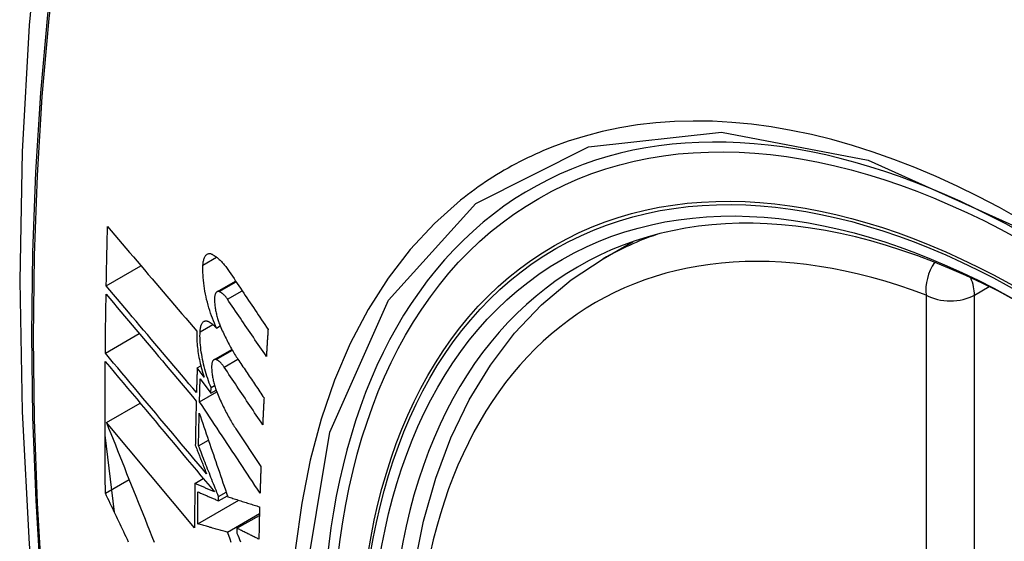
# Model space of a CAD drawing. Header units: inches. Extents: x 290.3 to 341.8, y 108 to 162.
# Tile 14 of 49: x 337.552 to 337.892, y 133.054 to 133.234. Entities that reach past the tile are written whole.
import ezdxf

# ---------------------------------------------------------------- set-up
doc = ezdxf.new("R2010")
doc.units = ezdxf.units.IN
doc.header["$MEASUREMENT"] = 0
doc.layers.add('Visible Edges(ANSI)', color=7, linetype='Continuous', lineweight=25)
doc.layers.add('Visible Tangent Edges(ANSI)', color=7, linetype='Continuous', lineweight=25)

msp = doc.modelspace()

# ---------------------------------------------------------------- linework, layer by layer
at = {"layer": 'Visible Edges(ANSI)'}
for p, q in [((337.75336, 133.15129), (337.76367, 133.15722)), ((337.58156, 133.14192), (337.59356, 133.14883)), ((337.61983, 133.13987), (337.62628, 133.14358)), ((337.61969, 133.12734), (337.62096, 133.12807)), ((337.58124, 133.11864), (337.59299, 133.12541)), ((337.61879, 133.11638), (337.62497, 133.11994)), ((337.61299, 133.11353), (337.61424, 133.11425)), ((337.61537, 133.11036), (337.61299, 133.11353)), ((337.61402, 133.10974), (337.61772, 133.10478)), ((337.61779, 133.10679), (337.61901, 133.1075)), ((337.6138, 133.10186), (337.61975, 133.10529)), ((337.61772, 133.10478), (337.61779, 133.10679)), ((337.61772, 133.10478), (337.61955, 133.10583)), ((337.58161, 133.0947), (337.59324, 133.1014)), ((337.6121, 133.05824), (337.58161, 133.0947)), ((337.58438, 133.06363), (337.58114, 133.09025)), ((337.62638, 133.09246), (337.63502, 133.07946)), ((337.61346, 133.08662), (337.61686, 133.08859)), ((337.58126, 133.07021), (337.58947, 133.07494)), ((337.61217, 133.07361), (337.61511, 133.07531)), ((337.62037, 133.06904), (337.62302, 133.07057)), ((337.61319, 133.05959), (337.62741, 133.06778)), ((337.62035, 133.0676), (337.62343, 133.06937)), ((337.62035, 133.0676), (337.62037, 133.06904)), ((337.62347, 133.05679), (337.63451, 133.06315)), ((337.62674, 133.05809), (337.63449, 133.06255)), ((337.62674, 133.05809), (337.62672, 133.05644))]:
    msp.add_line(p, q, dxfattribs=at)
at = {"layer": 'Visible Edges(ANSI)', "flags": 128}
for points in [[(337.60565, 133.47622), (337.59281, 133.43811), (337.58176, 133.39887), (337.57246, 133.35858), (337.56491, 133.31731), (337.55907, 133.27512), (337.55492, 133.23208), (337.55245, 133.18823), (337.55163, 133.14366), (337.55244, 133.09842), (337.55487, 133.05256), (337.55889, 133.00617), (337.56449, 132.95929), (337.57163, 132.912), (337.58031, 132.86436), (337.5905, 132.81645), (337.60218, 132.76833)], [(337.58156, 133.14192), (337.58158, 133.14277), (337.58159, 133.14362), (337.58161, 133.14448), (337.58162, 133.14533), (337.58164, 133.14618), (337.58166, 133.14704), (337.58168, 133.14789), (337.58169, 133.14874), (337.58171, 133.1496), (337.58173, 133.15045), (337.58175, 133.15131), (337.58177, 133.15216), (337.58178, 133.15301), (337.5818, 133.15387), (337.58182, 133.15472), (337.58184, 133.15558), (337.58186, 133.15643), (337.58188, 133.15728), (337.5819, 133.15814), (337.58192, 133.15899), (337.58195, 133.15985), (337.58197, 133.1607), (337.58199, 133.16156), (337.58201, 133.16241)], [(337.58201, 133.16241), (337.58327, 133.16093), (337.58454, 133.15944), (337.58581, 133.15794), (337.58708, 133.15645), (337.58836, 133.15494), (337.58964, 133.15344), (337.59092, 133.15193), (337.59221, 133.15042), (337.5935, 133.14891), (337.59479, 133.1474), (337.59608, 133.14588), (337.59737, 133.14436), (337.59867, 133.14285), (337.59996, 133.14133), (337.60126, 133.13981), (337.60255, 133.1383), (337.60385, 133.13678), (337.60514, 133.13527), (337.60644, 133.13376), (337.60773, 133.13225), (337.60902, 133.13074), (337.61031, 133.12924), (337.6116, 133.12774), (337.61288, 133.12624)], [(337.61499, 133.1491), (337.61502, 133.14948), (337.61505, 133.14985), (337.6151, 133.1502), (337.61516, 133.15053), (337.61523, 133.15085), (337.61531, 133.15114), (337.61541, 133.15142), (337.61551, 133.15168), (337.61562, 133.15192), (337.61574, 133.15214), (337.61587, 133.15233), (337.61601, 133.15251), (337.61616, 133.15266), (337.61631, 133.15279), (337.61648, 133.15289), (337.61665, 133.15298), (337.61682, 133.15304), (337.617, 133.15307), (337.61719, 133.15309), (337.61738, 133.15308), (337.61758, 133.15305), (337.61778, 133.15299), (337.61798, 133.15292), (337.61818, 133.15282)], [(337.61818, 133.15282), (337.61843, 133.15269), (337.61867, 133.15255), (337.61891, 133.15239), (337.61916, 133.15223), (337.6194, 133.15206), (337.61965, 133.15187), (337.6199, 133.15168), (337.62014, 133.15147), (337.62039, 133.15126), (337.62064, 133.15103), (337.62088, 133.1508), (337.62113, 133.15056), (337.62138, 133.1503), (337.62162, 133.15004), (337.62187, 133.14977), (337.62211, 133.14949), (337.62236, 133.1492), (337.6226, 133.1489), (337.62285, 133.14859), (337.62309, 133.14827), (337.62333, 133.14795), (337.62357, 133.14761), (337.62381, 133.14727), (337.62404, 133.14692)], [(337.61969, 133.12734), (337.61931, 133.12815), (337.61895, 133.12898), (337.6186, 133.12984), (337.61826, 133.13071), (337.61793, 133.1316), (337.61761, 133.1325), (337.61731, 133.13342), (337.61703, 133.13434), (337.61676, 133.13528), (337.6165, 133.13623), (337.61626, 133.13718), (337.61605, 133.13814), (337.61584, 133.13909), (337.61566, 133.14005), (337.6155, 133.141), (337.61536, 133.14195), (337.61524, 133.14289), (337.61514, 133.14383), (337.61506, 133.14475), (337.615, 133.14566), (337.61496, 133.14655), (337.61495, 133.14742), (337.61496, 133.14827), (337.61499, 133.1491)], [(337.72053, 132.84312), (337.71279, 132.8623), (337.70594, 132.88157), (337.7, 132.90083), (337.69501, 132.92001), (337.69098, 132.93901), (337.68794, 132.95776), (337.68591, 132.97618), (337.6849, 132.99419), (337.68492, 133.0117), (337.68598, 133.02866), (337.68808, 133.04497), (337.69123, 133.06058), (337.69544, 133.07542), (337.7007, 133.0894), (337.707, 133.10247), (337.71433, 133.11453), (337.72267, 133.12552), (337.732, 133.13536), (337.74225, 133.14398), (337.75336, 133.15129)], [(337.62404, 133.14692), (337.6246, 133.14609), (337.62516, 133.14525), (337.62572, 133.14442), (337.62628, 133.14358), (337.62683, 133.14275), (337.62739, 133.14191), (337.62795, 133.14108), (337.62851, 133.14024), (337.62907, 133.1394), (337.62963, 133.13857), (337.63019, 133.13773), (337.63075, 133.13689), (337.63131, 133.13606), (337.63187, 133.13522), (337.63243, 133.13438), (337.633, 133.13355), (337.63356, 133.13271), (337.63412, 133.13187), (337.63468, 133.13104), (337.63524, 133.1302), (337.6358, 133.12937), (337.63636, 133.12853), (337.63692, 133.12769), (337.63748, 133.12686)], [(337.61274, 133.10501), (337.61145, 133.10654), (337.61015, 133.10807), (337.60885, 133.1096), (337.60755, 133.11114), (337.60625, 133.11268), (337.60494, 133.11423), (337.60363, 133.11577), (337.60232, 133.11732), (337.60101, 133.11887), (337.59971, 133.12042), (337.5984, 133.12197), (337.59709, 133.12351), (337.59578, 133.12506), (337.59447, 133.12661), (337.59317, 133.12815), (337.59187, 133.1297), (337.59057, 133.13124), (337.58927, 133.13278), (337.58797, 133.13431), (337.58668, 133.13584), (337.5854, 133.13737), (337.58411, 133.13889), (337.58283, 133.14041), (337.58156, 133.14192)], [(337.58124, 133.11864), (337.58125, 133.11949), (337.58126, 133.12034), (337.58126, 133.12118), (337.58127, 133.12203), (337.58128, 133.12288), (337.58129, 133.12373), (337.5813, 133.12458), (337.58131, 133.12543), (337.58132, 133.12628), (337.58133, 133.12713), (337.58134, 133.12798), (337.58135, 133.12883), (337.58137, 133.12968), (337.58138, 133.13053), (337.58139, 133.13138), (337.5814, 133.13223), (337.58141, 133.13308), (337.58143, 133.13393), (337.58144, 133.13478), (337.58145, 133.13563), (337.58147, 133.13648), (337.58148, 133.13733), (337.58149, 133.13818), (337.58151, 133.13903)], [(337.58151, 133.13903), (337.58278, 133.13752), (337.58406, 133.136), (337.58534, 133.13448), (337.58663, 133.13295), (337.58792, 133.13142), (337.58921, 133.12988), (337.59051, 133.12835), (337.59181, 133.1268), (337.59311, 133.12526), (337.59441, 133.12371), (337.59572, 133.12217), (337.59703, 133.12062), (337.59833, 133.11907), (337.59964, 133.11752), (337.60095, 133.11597), (337.60226, 133.11442), (337.60356, 133.11287), (337.60487, 133.11132), (337.60618, 133.10978), (337.60748, 133.10824), (337.60878, 133.1067), (337.61008, 133.10516), (337.61137, 133.10363), (337.61267, 133.1021)], [(337.6206, 133.13992), (337.62049, 133.13995), (337.62037, 133.13997), (337.62026, 133.13998), (337.62015, 133.13998), (337.62005, 133.13996), (337.61994, 133.13993), (337.61985, 133.13988), (337.61975, 133.13982), (337.61966, 133.13975), (337.61958, 133.13966), (337.61949, 133.13956), (337.61942, 133.13945), (337.61935, 133.13932), (337.61928, 133.13918), (337.61922, 133.13903), (337.61917, 133.13887), (337.61912, 133.1387), (337.61908, 133.13852), (337.61905, 133.13832), (337.61902, 133.13812), (337.619, 133.13791), (337.61899, 133.13769), (337.61898, 133.13746), (337.61898, 133.13722)], [(337.62342, 133.13733), (337.62331, 133.1375), (337.62319, 133.13766), (337.62308, 133.13782), (337.62296, 133.13797), (337.62284, 133.13812), (337.62272, 133.13826), (337.62261, 133.1384), (337.62249, 133.13853), (337.62237, 133.13866), (337.62225, 133.13878), (337.62213, 133.1389), (337.62201, 133.13901), (337.62189, 133.13912), (337.62177, 133.13922), (337.62165, 133.13932), (337.62154, 133.13941), (337.62142, 133.13949), (337.6213, 133.13957), (337.62118, 133.13964), (337.62106, 133.13971), (337.62095, 133.13977), (337.62083, 133.13983), (337.62072, 133.13988), (337.6206, 133.13992)], [(337.61898, 133.13722), (337.61899, 133.13686), (337.619, 133.1365), (337.61902, 133.13612), (337.61905, 133.13575), (337.61909, 133.13537), (337.61913, 133.13498), (337.61918, 133.13459), (337.61924, 133.1342), (337.6193, 133.13381), (337.61937, 133.13342), (337.61945, 133.13302), (337.61953, 133.13263), (337.61962, 133.13224), (337.61972, 133.13184), (337.61982, 133.13145), (337.61992, 133.13107), (337.62003, 133.13068), (337.62015, 133.1303), (337.62027, 133.12992), (337.6204, 133.12955), (337.62053, 133.12918), (337.62066, 133.12881), (337.6208, 133.12845), (337.62095, 133.1281)], [(337.6369, 133.11753), (337.63634, 133.11836), (337.63578, 133.11918), (337.63521, 133.12), (337.63465, 133.12083), (337.63409, 133.12165), (337.63353, 133.12248), (337.63296, 133.1233), (337.6324, 133.12413), (337.63184, 133.12496), (337.63128, 133.12578), (337.63071, 133.12661), (337.63015, 133.12743), (337.62959, 133.12826), (337.62903, 133.12908), (337.62847, 133.12991), (337.62791, 133.13074), (337.62734, 133.13156), (337.62678, 133.13239), (337.62622, 133.13321), (337.62566, 133.13404), (337.6251, 133.13486), (337.62454, 133.13568), (337.62398, 133.13651), (337.62342, 133.13733)], [(337.61399, 133.12605), (337.61401, 133.12642), (337.61404, 133.12677), (337.61409, 133.12711), (337.61414, 133.12743), (337.61421, 133.12774), (337.61429, 133.12803), (337.61438, 133.12829), (337.61447, 133.12854), (337.61458, 133.12877), (337.6147, 133.12897), (337.61483, 133.12916), (337.61496, 133.12932), (337.6151, 133.12946), (337.61525, 133.12957), (337.61541, 133.12967), (337.61558, 133.12974), (337.61575, 133.12979), (337.61592, 133.12981), (337.6161, 133.12981), (337.61629, 133.12979), (337.61648, 133.12975), (337.61667, 133.12969), (337.61687, 133.1296), (337.61706, 133.12949)], [(337.61706, 133.12949), (337.61717, 133.12942), (337.61728, 133.12936), (337.61739, 133.12929), (337.6175, 133.12921), (337.61761, 133.12914), (337.61771, 133.12906), (337.61782, 133.12899), (337.61793, 133.12891), (337.61804, 133.12882), (337.61815, 133.12874), (337.61826, 133.12865), (337.61837, 133.12856), (337.61848, 133.12847), (337.61859, 133.12838), (337.6187, 133.12828), (337.61881, 133.12819), (337.61892, 133.12809), (337.61903, 133.12799), (337.61914, 133.12788), (337.61925, 133.12778), (337.61936, 133.12767), (337.61947, 133.12756), (337.61958, 133.12745), (337.61969, 133.12734)], [(337.62095, 133.1281), (337.62119, 133.12753), (337.62144, 133.12697), (337.62168, 133.12642), (337.62193, 133.12587), (337.62219, 133.12532), (337.62244, 133.12478), (337.6227, 133.12425), (337.62296, 133.12372), (337.62322, 133.1232), (337.62348, 133.12268), (337.62375, 133.12217), (337.62402, 133.12166), (337.62429, 133.12116), (337.62456, 133.12067), (337.62483, 133.12019), (337.62511, 133.11971), (337.62538, 133.11924), (337.62566, 133.11877), (337.62594, 133.11831), (337.62622, 133.11786), (337.62651, 133.11741), (337.62679, 133.11698), (337.62708, 133.11654), (337.62737, 133.11612)], [(337.61288, 133.12624), (337.61286, 133.12565), (337.61285, 133.12505), (337.61285, 133.12444), (337.61286, 133.12381), (337.61289, 133.12318), (337.61292, 133.12253), (337.61297, 133.12188), (337.61303, 133.12122), (337.6131, 133.12056), (337.61318, 133.11989), (337.61327, 133.11921), (337.61337, 133.11853), (337.61349, 133.11785), (337.61361, 133.11716), (337.61375, 133.11648), (337.61389, 133.11579), (337.61404, 133.1151), (337.61421, 133.11441), (337.61438, 133.11373), (337.61456, 133.11305), (337.61475, 133.11237), (337.61495, 133.11169), (337.61515, 133.11102), (337.61537, 133.11036)], [(337.61779, 133.10679), (337.61748, 133.10755), (337.61718, 133.10832), (337.6169, 133.1091), (337.61662, 133.1099), (337.61636, 133.1107), (337.6161, 133.11151), (337.61586, 133.11233), (337.61563, 133.11316), (337.61541, 133.11399), (337.61521, 133.11483), (337.61502, 133.11567), (337.61484, 133.1165), (337.61468, 133.11734), (337.61454, 133.11818), (337.61441, 133.11901), (337.61429, 133.11984), (337.6142, 133.12066), (337.61411, 133.12147), (337.61405, 133.12226), (337.614, 133.12305), (337.61397, 133.12382), (337.61396, 133.12458), (337.61397, 133.12532), (337.61399, 133.12605)], [(337.63748, 133.12686), (337.63746, 133.12647), (337.63743, 133.12608), (337.63741, 133.12569), (337.63738, 133.1253), (337.63736, 133.12491), (337.63733, 133.12453), (337.63731, 133.12414), (337.63728, 133.12375), (337.63726, 133.12336), (337.63723, 133.12297), (337.63721, 133.12258), (337.63719, 133.12219), (337.63716, 133.1218), (337.63714, 133.12142), (337.63711, 133.12103), (337.63709, 133.12064), (337.63707, 133.12025), (337.63704, 133.11986), (337.63702, 133.11947), (337.63699, 133.11908), (337.63697, 133.1187), (337.63695, 133.11831), (337.63692, 133.11792), (337.6369, 133.11753)], [(337.61624, 133.0769), (337.61479, 133.07862), (337.61334, 133.08035), (337.61188, 133.08209), (337.61042, 133.08383), (337.60895, 133.08558), (337.60749, 133.08733), (337.60602, 133.08908), (337.60455, 133.09083), (337.60307, 133.09259), (337.6016, 133.09435), (337.60013, 133.0961), (337.59866, 133.09786), (337.59718, 133.09961), (337.59571, 133.10137), (337.59425, 133.10312), (337.59278, 133.10486), (337.59132, 133.10661), (337.58986, 133.10835), (337.58841, 133.11008), (337.58696, 133.11181), (337.58552, 133.11353), (337.58409, 133.11524), (337.58266, 133.11694), (337.58124, 133.11864)], [(337.58126, 133.07021), (337.58124, 133.0721), (337.58122, 133.07399), (337.58121, 133.07588), (337.58119, 133.07777), (337.58118, 133.07966), (337.58117, 133.08155), (337.58116, 133.08345), (337.58115, 133.08534), (337.58114, 133.08723), (337.58114, 133.08913), (337.58113, 133.09103), (337.58113, 133.09293), (337.58113, 133.09483), (337.58113, 133.09672), (337.58113, 133.09862), (337.58114, 133.10053), (337.58114, 133.10243), (337.58115, 133.10433), (337.58115, 133.10623), (337.58116, 133.10814), (337.58117, 133.11004), (337.58119, 133.11195), (337.5812, 133.11386), (337.58121, 133.11576)], [(337.58121, 133.11576), (337.58274, 133.11394), (337.58427, 133.11211), (337.58582, 133.11026), (337.58737, 133.10841), (337.58893, 133.10655), (337.5905, 133.10468), (337.59207, 133.1028), (337.59365, 133.10091), (337.59523, 133.09903), (337.59682, 133.09713), (337.59841, 133.09523), (337.6, 133.09333), (337.60159, 133.09143), (337.60319, 133.08953), (337.60478, 133.08763), (337.60638, 133.08573), (337.60797, 133.08383), (337.60956, 133.08193), (337.61114, 133.08004), (337.61273, 133.07815), (337.6143, 133.07627), (337.61588, 133.07439), (337.61744, 133.07252), (337.619, 133.07066)], [(337.61954, 133.11642), (337.61942, 133.11646), (337.61931, 133.11648), (337.61921, 133.11649), (337.6191, 133.11648), (337.619, 133.11647), (337.6189, 133.11644), (337.6188, 133.11639), (337.61871, 133.11633), (337.61863, 133.11626), (337.61854, 133.11618), (337.61846, 133.11608), (337.61839, 133.11597), (337.61832, 133.11585), (337.61826, 133.11571), (337.61821, 133.11556), (337.61816, 133.1154), (337.61811, 133.11523), (337.61807, 133.11505), (337.61804, 133.11486), (337.61802, 133.11466), (337.618, 133.11445), (337.61799, 133.11423), (337.61798, 133.114), (337.61798, 133.11377)], [(337.62231, 133.1138), (337.6222, 133.11397), (337.62209, 133.11413), (337.62197, 133.11429), (337.62186, 133.11445), (337.62174, 133.1146), (337.62162, 133.11474), (337.62151, 133.11488), (337.62139, 133.11501), (337.62127, 133.11514), (337.62116, 133.11527), (337.62104, 133.11538), (337.62092, 133.1155), (337.6208, 133.11561), (337.62069, 133.11571), (337.62057, 133.11581), (337.62045, 133.1159), (337.62034, 133.11598), (337.62022, 133.11606), (337.6201, 133.11614), (337.61999, 133.1162), (337.61988, 133.11627), (337.61976, 133.11632), (337.61965, 133.11637), (337.61954, 133.11642)], [(337.62737, 133.11612), (337.62773, 133.11558), (337.62809, 133.11504), (337.62845, 133.1145), (337.62882, 133.11396), (337.62918, 133.11343), (337.62954, 133.11289), (337.62991, 133.11235), (337.63027, 133.11181), (337.63063, 133.11127), (337.631, 133.11073), (337.63136, 133.11019), (337.63173, 133.10965), (337.63209, 133.10911), (337.63245, 133.10857), (337.63282, 133.10803), (337.63318, 133.10749), (337.63354, 133.10695), (337.63391, 133.10641), (337.63427, 133.10587), (337.63464, 133.10533), (337.635, 133.10479), (337.63536, 133.10425), (337.63573, 133.10371), (337.63609, 133.10317)], [(337.61299, 133.11353), (337.61298, 133.11318), (337.61297, 133.11282), (337.61296, 133.11246), (337.61295, 133.11211), (337.61294, 133.11175), (337.61293, 133.1114), (337.61292, 133.11104), (337.61291, 133.11069), (337.6129, 133.11033), (337.61288, 133.10998), (337.61287, 133.10962), (337.61286, 133.10927), (337.61285, 133.10891), (337.61284, 133.10856), (337.61283, 133.1082), (337.61282, 133.10785), (337.61281, 133.10749), (337.6128, 133.10714), (337.61279, 133.10678), (337.61278, 133.10643), (337.61277, 133.10607), (337.61276, 133.10572), (337.61275, 133.10536), (337.61274, 133.10501)], [(337.61798, 133.11377), (337.61799, 133.11341), (337.61801, 133.11304), (337.61804, 133.11267), (337.61807, 133.1123), (337.61811, 133.11192), (337.61816, 133.11154), (337.61821, 133.11115), (337.61827, 133.11076), (337.61833, 133.11037), (337.61841, 133.10998), (337.61849, 133.10958), (337.61857, 133.10919), (337.61866, 133.1088), (337.61876, 133.10841), (337.61886, 133.10802), (337.61897, 133.10763), (337.61908, 133.10724), (337.6192, 133.10686), (337.61932, 133.10648), (337.61945, 133.10611), (337.61958, 133.10574), (337.61972, 133.10538), (337.61986, 133.10502), (337.62, 133.10466)], [(337.63563, 133.09391), (337.63508, 133.09474), (337.63452, 133.09557), (337.63397, 133.0964), (337.63341, 133.09723), (337.63286, 133.09806), (337.6323, 133.09888), (337.63175, 133.09971), (337.63119, 133.10054), (337.63063, 133.10137), (337.63008, 133.1022), (337.62952, 133.10303), (337.62897, 133.10386), (337.62841, 133.10469), (337.62786, 133.10552), (337.6273, 133.10635), (337.62675, 133.10718), (337.62619, 133.10801), (337.62564, 133.10884), (337.62508, 133.10967), (337.62453, 133.1105), (337.62397, 133.11132), (337.62342, 133.11215), (337.62287, 133.11298), (337.62231, 133.1138)], [(337.6138, 133.10186), (337.6138, 133.10219), (337.61381, 133.10251), (337.61382, 133.10284), (337.61383, 133.10317), (337.61384, 133.1035), (337.61385, 133.10383), (337.61386, 133.10415), (337.61387, 133.10448), (337.61388, 133.10481), (337.61389, 133.10514), (337.61389, 133.10547), (337.6139, 133.1058), (337.61391, 133.10612), (337.61392, 133.10645), (337.61393, 133.10678), (337.61394, 133.10711), (337.61395, 133.10744), (337.61396, 133.10777), (337.61397, 133.10809), (337.61398, 133.10842), (337.61399, 133.10875), (337.614, 133.10908), (337.61401, 133.10941), (337.61402, 133.10974)], [(337.62, 133.10466), (337.62024, 133.10409), (337.62049, 133.10352), (337.62073, 133.10295), (337.62098, 133.10239), (337.62123, 133.10184), (337.62149, 133.10129), (337.62174, 133.10075), (337.622, 133.10021), (337.62226, 133.09968), (337.62252, 133.09915), (337.62279, 133.09863), (337.62306, 133.09812), (337.62332, 133.09761), (337.62359, 133.09711), (337.62387, 133.09661), (337.62414, 133.09613), (337.62441, 133.09564), (337.62469, 133.09517), (337.62497, 133.0947), (337.62525, 133.09424), (337.62553, 133.09378), (337.62581, 133.09333), (337.6261, 133.09289), (337.62638, 133.09246)], [(337.61267, 133.1021), (337.61265, 133.10146), (337.61264, 133.10083), (337.61262, 133.10019), (337.6126, 133.09955), (337.61259, 133.09891), (337.61257, 133.09827), (337.61256, 133.09764), (337.61254, 133.097), (337.61253, 133.09636), (337.61252, 133.09572), (337.6125, 133.09508), (337.61249, 133.09445), (337.61247, 133.09381), (337.61246, 133.09317), (337.61245, 133.09254), (337.61244, 133.0919), (337.61242, 133.09126), (337.61241, 133.09062), (337.6124, 133.08999), (337.61239, 133.08935), (337.61238, 133.08871), (337.61236, 133.08808), (337.61235, 133.08744), (337.61234, 133.0868)], [(337.63471, 133.07029), (337.63384, 133.0716), (337.63297, 133.07291), (337.6321, 133.07423), (337.63123, 133.07554), (337.63036, 133.07686), (337.62948, 133.07817), (337.62861, 133.07949), (337.62774, 133.08081), (337.62687, 133.08213), (337.62599, 133.08345), (337.62512, 133.08476), (337.62425, 133.08608), (337.62337, 133.0874), (337.6225, 133.08872), (337.62163, 133.09003), (337.62076, 133.09135), (337.61988, 133.09267), (337.61901, 133.09398), (337.61814, 133.0953), (337.61727, 133.09661), (337.6164, 133.09793), (337.61553, 133.09924), (337.61466, 133.10055), (337.6138, 133.10186)], [(337.63609, 133.10317), (337.63607, 133.10279), (337.63605, 133.1024), (337.63603, 133.10201), (337.63601, 133.10163), (337.63599, 133.10124), (337.63597, 133.10086), (337.63595, 133.10047), (337.63593, 133.10008), (337.63591, 133.0997), (337.63589, 133.09931), (337.63587, 133.09893), (337.63585, 133.09854), (337.63583, 133.09815), (337.63582, 133.09777), (337.6358, 133.09738), (337.63578, 133.097), (337.63576, 133.09661), (337.63574, 133.09623), (337.63572, 133.09584), (337.6357, 133.09546), (337.63568, 133.09507), (337.63567, 133.09468), (337.63565, 133.0943), (337.63563, 133.09391)], [(337.61346, 133.08662), (337.61347, 133.08709), (337.61347, 133.08756), (337.61348, 133.08803), (337.61349, 133.0885), (337.6135, 133.08897), (337.61351, 133.08944), (337.61352, 133.08991), (337.61353, 133.09038), (337.61354, 133.09085), (337.61355, 133.09132), (337.61356, 133.09179), (337.61357, 133.09226), (337.61358, 133.09273), (337.61359, 133.0932), (337.6136, 133.09367), (337.61361, 133.09414), (337.61362, 133.09461), (337.61363, 133.09508), (337.61364, 133.09555), (337.61365, 133.09602), (337.61366, 133.09649), (337.61367, 133.09696), (337.61368, 133.09743), (337.6137, 133.0979)], [(337.6137, 133.0979), (337.61409, 133.09672), (337.6145, 133.09554), (337.6149, 133.09436), (337.6153, 133.09317), (337.61571, 133.09198), (337.61612, 133.09079), (337.61652, 133.08959), (337.61693, 133.08839), (337.61734, 133.08718), (337.61775, 133.08598), (337.61817, 133.08477), (337.61858, 133.08356), (337.61899, 133.08235), (337.6194, 133.08114), (337.61982, 133.07993), (337.62023, 133.07872), (337.62065, 133.0775), (337.62106, 133.07629), (337.62148, 133.07508), (337.62189, 133.07386), (337.62231, 133.07265), (337.62272, 133.07144), (337.62314, 133.07023), (337.62355, 133.06902)], [(337.58161, 133.0947), (337.58238, 133.09276), (337.58315, 133.09082), (337.58392, 133.08887), (337.5847, 133.08692), (337.58548, 133.08496), (337.58626, 133.08299), (337.58704, 133.08103), (337.58783, 133.07906), (337.58861, 133.07708), (337.5894, 133.07511), (337.59019, 133.07313), (337.59098, 133.07115), (337.59178, 133.06917), (337.59257, 133.06718), (337.59336, 133.0652), (337.59416, 133.06322), (337.59496, 133.06124), (337.59575, 133.05926), (337.59655, 133.05728), (337.59735, 133.0553), (337.59815, 133.05332)], [(337.61234, 133.0868), (337.6125, 133.08639), (337.61266, 133.08598), (337.61283, 133.08557), (337.61299, 133.08516), (337.61315, 133.08475), (337.61331, 133.08433), (337.61347, 133.08392), (337.61364, 133.08351), (337.6138, 133.0831), (337.61396, 133.08268), (337.61412, 133.08227), (337.61429, 133.08186), (337.61445, 133.08144), (337.61461, 133.08103), (337.61477, 133.08062), (337.61493, 133.08021), (337.6151, 133.07979), (337.61526, 133.07938), (337.61542, 133.07897), (337.61559, 133.07855), (337.61575, 133.07814), (337.61591, 133.07773), (337.61607, 133.07731), (337.61624, 133.0769)], [(337.62037, 133.06904), (337.62008, 133.06977), (337.61979, 133.07051), (337.6195, 133.07124), (337.61921, 133.07198), (337.61892, 133.07271), (337.61863, 133.07345), (337.61834, 133.07418), (337.61805, 133.07492), (337.61776, 133.07565), (337.61748, 133.07639), (337.61719, 133.07712), (337.6169, 133.07786), (337.61661, 133.07859), (337.61632, 133.07933), (337.61603, 133.08006), (337.61575, 133.08079), (337.61546, 133.08152), (337.61517, 133.08225), (337.61488, 133.08298), (337.6146, 133.08371), (337.61431, 133.08444), (337.61403, 133.08517), (337.61374, 133.0859), (337.61346, 133.08662)], [(337.63502, 133.07946), (337.63501, 133.07908), (337.63499, 133.07869), (337.63498, 133.07831), (337.63496, 133.07793), (337.63495, 133.07754), (337.63494, 133.07716), (337.63492, 133.07678), (337.63491, 133.0764), (337.6349, 133.07601), (337.63488, 133.07563), (337.63487, 133.07525), (337.63486, 133.07487), (337.63484, 133.07449), (337.63483, 133.0741), (337.63482, 133.07372), (337.6348, 133.07334), (337.63479, 133.07296), (337.63478, 133.07258), (337.63477, 133.07219), (337.63475, 133.07181), (337.63474, 133.07143), (337.63473, 133.07105), (337.63472, 133.07067), (337.63471, 133.07029)], [(337.61217, 133.07361), (337.61216, 133.07297), (337.61216, 133.07233), (337.61215, 133.07168), (337.61215, 133.07104), (337.61214, 133.0704), (337.61214, 133.06976), (337.61213, 133.06912), (337.61213, 133.06848), (337.61212, 133.06784), (337.61212, 133.06719), (337.61212, 133.06655), (337.61211, 133.06591), (337.61211, 133.06527), (337.61211, 133.06463), (337.61211, 133.06399), (337.6121, 133.06335), (337.6121, 133.06271), (337.6121, 133.06207), (337.6121, 133.06143), (337.6121, 133.0608), (337.6121, 133.06016), (337.6121, 133.05952), (337.6121, 133.05888), (337.6121, 133.05824)], [(337.619, 133.07066), (337.61872, 133.07079), (337.61843, 133.07091), (337.61815, 133.07103), (337.61786, 133.07115), (337.61758, 133.07128), (337.61729, 133.0714), (337.61701, 133.07152), (337.61672, 133.07165), (337.61643, 133.07177), (337.61615, 133.07189), (337.61586, 133.07201), (337.61558, 133.07214), (337.61529, 133.07226), (337.61501, 133.07238), (337.61472, 133.0725), (337.61444, 133.07263), (337.61416, 133.07275), (337.61387, 133.07287), (337.61359, 133.073), (337.6133, 133.07312), (337.61302, 133.07324), (337.61274, 133.07336), (337.61245, 133.07349), (337.61217, 133.07361)], [(337.58928, 133.05332), (337.58886, 133.05421), (337.58843, 133.0551), (337.58801, 133.05599), (337.58759, 133.05688), (337.58716, 133.05777), (337.58674, 133.05866), (337.58632, 133.05955), (337.58589, 133.06044), (337.58547, 133.06133), (337.58505, 133.06222), (337.58463, 133.06311), (337.5842, 133.064), (337.58378, 133.06488), (337.58336, 133.06577), (337.58294, 133.06666), (337.58252, 133.06755), (337.5821, 133.06844), (337.58168, 133.06932), (337.58126, 133.07021)], [(337.61319, 133.05959), (337.61319, 133.06005), (337.61319, 133.06051), (337.61319, 133.06097), (337.61319, 133.06143), (337.6132, 133.06189), (337.6132, 133.06235), (337.6132, 133.06282), (337.6132, 133.06328), (337.6132, 133.06374), (337.6132, 133.0642), (337.61321, 133.06466), (337.61321, 133.06512), (337.61321, 133.06558), (337.61321, 133.06604), (337.61322, 133.0665), (337.61322, 133.06697), (337.61322, 133.06743), (337.61323, 133.06789), (337.61323, 133.06835), (337.61323, 133.06881), (337.61324, 133.06928), (337.61324, 133.06974), (337.61324, 133.0702), (337.61325, 133.07066)], [(337.61325, 133.07066), (337.61354, 133.07053), (337.61384, 133.07041), (337.61413, 133.07028), (337.61443, 133.07015), (337.61472, 133.07002), (337.61502, 133.06989), (337.61531, 133.06977), (337.61561, 133.06964), (337.6159, 133.06951), (337.6162, 133.06938), (337.61649, 133.06926), (337.61679, 133.06913), (337.61709, 133.069), (337.61738, 133.06887), (337.61768, 133.06874), (337.61798, 133.06862), (337.61827, 133.06849), (337.61857, 133.06836), (337.61887, 133.06823), (337.61916, 133.06811), (337.61946, 133.06798), (337.61976, 133.06785), (337.62005, 133.06772), (337.62035, 133.0676)], [(337.62355, 133.06902), (337.62401, 133.06888), (337.62446, 133.06873), (337.62492, 133.06858), (337.62537, 133.06843), (337.62583, 133.06829), (337.62628, 133.06814), (337.62674, 133.06799), (337.6272, 133.06785), (337.62765, 133.0677), (337.62811, 133.06755), (337.62857, 133.0674), (337.62903, 133.06726), (337.62949, 133.06711), (337.62995, 133.06696), (337.63041, 133.06682), (337.63087, 133.06667), (337.63133, 133.06652), (337.6318, 133.06638), (337.63226, 133.06623), (337.63272, 133.06609), (337.63318, 133.06594), (337.63364, 133.0658), (337.63411, 133.06565), (337.63457, 133.06551)], [(337.63457, 133.06551), (337.63455, 133.06504), (337.63454, 133.06457), (337.63453, 133.0641), (337.63452, 133.06364), (337.63451, 133.06317), (337.63449, 133.0627), (337.63448, 133.06224), (337.63447, 133.06177), (337.63446, 133.0613), (337.63445, 133.06084), (337.63444, 133.06037), (337.63443, 133.05991), (337.63442, 133.05944), (337.63441, 133.05897), (337.6344, 133.05851), (337.63439, 133.05804), (337.63438, 133.05758), (337.63437, 133.05711), (337.63436, 133.05665), (337.63435, 133.05618), (337.63434, 133.05572), (337.63433, 133.05525), (337.63432, 133.05479), (337.63431, 133.05432)], [(337.62347, 133.05679), (337.62304, 133.05691), (337.62261, 133.05702), (337.62218, 133.05714), (337.62175, 133.05726), (337.62132, 133.05737), (337.62089, 133.05749), (337.62046, 133.05761), (337.62003, 133.05772), (337.6196, 133.05784), (337.61917, 133.05796), (337.61874, 133.05807), (337.61831, 133.05819), (337.61788, 133.05831), (337.61745, 133.05842), (337.61702, 133.05854), (337.61659, 133.05866), (337.61617, 133.05877), (337.61574, 133.05889), (337.61531, 133.05901), (337.61489, 133.05913), (337.61446, 133.05924), (337.61404, 133.05936), (337.61361, 133.05948), (337.61319, 133.05959)], [(337.62477, 133.05313), (337.62434, 133.05435), (337.6239, 133.05557), (337.62347, 133.05679)], [(337.62672, 133.05644), (337.62703, 133.05569), (337.62733, 133.05494), (337.62764, 133.05418), (337.62794, 133.05343)], [(337.63431, 133.05432), (337.63399, 133.05448), (337.63368, 133.05463), (337.63336, 133.05479), (337.63305, 133.05495), (337.63273, 133.0551), (337.63241, 133.05526), (337.6321, 133.05542), (337.63178, 133.05558), (337.63146, 133.05573), (337.63115, 133.05589), (337.63083, 133.05605), (337.63052, 133.0562), (337.6302, 133.05636), (337.62989, 133.05652), (337.62957, 133.05667), (337.62926, 133.05683), (337.62894, 133.05699), (337.62863, 133.05715), (337.62831, 133.0573), (337.628, 133.05746), (337.62768, 133.05762), (337.62737, 133.05777), (337.62706, 133.05793), (337.62674, 133.05809)]]:
    msp.add_lwpolyline(points, dxfattribs=at)
at = {"layer": 'Visible Edges(ANSI)'}
for centre, major_axis, start_param, end_param in [((338.00699, 132.37289), (-0.64835, 1.12588), 5.16346, 5.835982), ((337.90225, 132.87584), (0.15718, -0.27294), 2.362013, 7.062765)]:
    msp.add_ellipse(centre, major_axis=major_axis, ratio=0.578093, start_param=start_param, end_param=end_param, dxfattribs=at)
msp.add_ellipse((337.89877, 132.87384), major_axis=(-0.15963, 0.2772), ratio=0.578093, dxfattribs=at)
at = {"layer": 'Visible Tangent Edges(ANSI)'}
for p, q in [((337.61499, 133.1491), (337.61971, 133.15182)), ((337.6206, 133.13992), (337.62647, 133.1433)), ((337.88171, 133.13873), (337.88676, 133.14164)), ((337.62342, 133.13733), (337.6285, 133.14025)), ((337.86501, 133.13873), (337.86501, 132.65344)), ((337.88171, 132.65344), (337.88171, 133.13873)), ((337.61399, 133.12605), (337.61837, 133.12857)), ((337.61954, 133.11642), (337.62514, 133.11965)), ((337.62231, 133.1138), (337.62708, 133.11655))]:
    msp.add_line(p, q, dxfattribs=at)
at = {"layer": 'Visible Tangent Edges(ANSI)', "flags": 128}
for points in [[(337.60481, 133.43262), (337.59704, 133.41013), (337.58992, 133.38698), (337.58345, 133.3632), (337.57764, 133.3388), (337.57251, 133.31382), (337.56805, 133.28829), (337.56428, 133.26223), (337.56119, 133.23567), (337.5588, 133.20866), (337.55709, 133.18123), (337.55608, 133.15341), (337.55575, 133.12521), (337.55611, 133.09662), (337.55716, 133.06765), (337.55889, 133.03833), (337.5613, 133.00868), (337.56439, 132.97874), (337.56816, 132.94855), (337.5726, 132.91811), (337.57772, 132.88743), (337.5835, 132.85655)], [(337.58424, 132.8561), (337.57844, 132.88692), (337.5733, 132.91754), (337.56884, 132.94793), (337.56506, 132.97807), (337.56196, 133.00795), (337.55953, 133.03754), (337.55779, 133.06681), (337.55674, 133.09571), (337.55638, 133.12423), (337.55671, 133.15236), (337.55773, 133.1801), (337.55944, 133.20744), (337.56185, 133.23436), (337.56495, 133.26081), (337.56874, 133.28676), (337.57321, 133.31219), (337.57836, 133.33705), (337.58419, 133.36132), (337.59067, 133.38497), (337.59781, 133.40798), (337.60559, 133.43034)], [(337.89764, 133.1649), (337.89033, 133.16898), (337.88301, 133.17282), (337.8757, 133.17641), (337.8684, 133.17974), (337.86111, 133.18282), (337.85386, 133.18563), (337.84664, 133.18818), (337.83947, 133.19047), (337.83236, 133.19248), (337.82531, 133.19422), (337.81834, 133.19568), (337.81142, 133.19688), (337.80457, 133.19779), (337.79778, 133.19844), (337.79108, 133.19881), (337.78446, 133.19891), (337.77794, 133.19873), (337.77153, 133.19827), (337.76524, 133.19754), (337.75906, 133.19654), (337.753, 133.19526), (337.74706, 133.19372), (337.74126, 133.19191), (337.73559, 133.18983)], [(337.68957, 132.83565), (337.66535, 132.9048), (337.65183, 132.97251), (337.64962, 133.03573), (337.65883, 133.09133), (337.67909, 133.13696), (337.70935, 133.17034), (337.7483, 133.18997), (337.79429, 133.19508), (337.84498, 133.18542), (337.89814, 133.16145)], [(337.73559, 133.18983), (337.73416, 133.18926), (337.73275, 133.18867), (337.73135, 133.18806), (337.72995, 133.18744), (337.72856, 133.1868), (337.72719, 133.18615), (337.72582, 133.18548), (337.72446, 133.18479), (337.72311, 133.18408), (337.72177, 133.18336), (337.72044, 133.18262), (337.71912, 133.18187), (337.71781, 133.1811), (337.71651, 133.18031), (337.71522, 133.1795), (337.71394, 133.17868), (337.71267, 133.17785), (337.71141, 133.17699), (337.71016, 133.17612), (337.70892, 133.17524), (337.70769, 133.17434), (337.70647, 133.17342), (337.70526, 133.17248), (337.70406, 133.17153)], [(337.70406, 133.17153), (337.69503, 133.16352), (337.68667, 133.15452), (337.67901, 133.14457), (337.67208, 133.13369), (337.66589, 133.12193), (337.66048, 133.1093), (337.65588, 133.09586), (337.6521, 133.08169), (337.64915, 133.06682), (337.64703, 133.0513), (337.64576, 133.03517), (337.64534, 133.01846), (337.64577, 133.00123), (337.64705, 132.98356), (337.64918, 132.96554), (337.65215, 132.94722), (337.65594, 132.92866), (337.66053, 132.90991), (337.66593, 132.89104), (337.6721, 132.8721), (337.67904, 132.85317)]]:
    msp.add_lwpolyline(points, dxfattribs=at)
at = {"layer": 'Visible Tangent Edges(ANSI)'}
for centre, major_axis, ratio, start_param, end_param in [((337.90125, 132.87527), (-0.17285, 0.30015), 0.578093, 5.049711, 10.658253), ((337.9012, 132.87524), (-0.1503, 0.261), 0.578093, 5.670484, 8.47055), ((337.90955, 132.88005), (-0.15619, 0.27123), 0.578093, 6.170881, 6.283185), ((337.87336, 133.14354), (-0.00416, -0.01105), 0.667544, 4.352992, 5.394234), ((337.87336, 133.14354), (0.00589, -0.01024), 0.578093, 0.787332, 1.35469), ((337.87336, 133.14354), (-0.01181, 0), 0.575862, 0.785398, 2.356194)]:
    msp.add_ellipse(centre, major_axis=major_axis, ratio=ratio, start_param=start_param, end_param=end_param, dxfattribs=at)
for centre, major_axis in [((337.90184, 132.87561), (0.17078, -0.29656)), ((337.89887, 132.8739), (-0.16238, 0.28198)), ((337.89877, 132.87384), (0.16178, -0.28094))]:
    msp.add_ellipse(centre, major_axis=major_axis, ratio=0.578093, dxfattribs=at)

doc.saveas('drawing.dxf')
